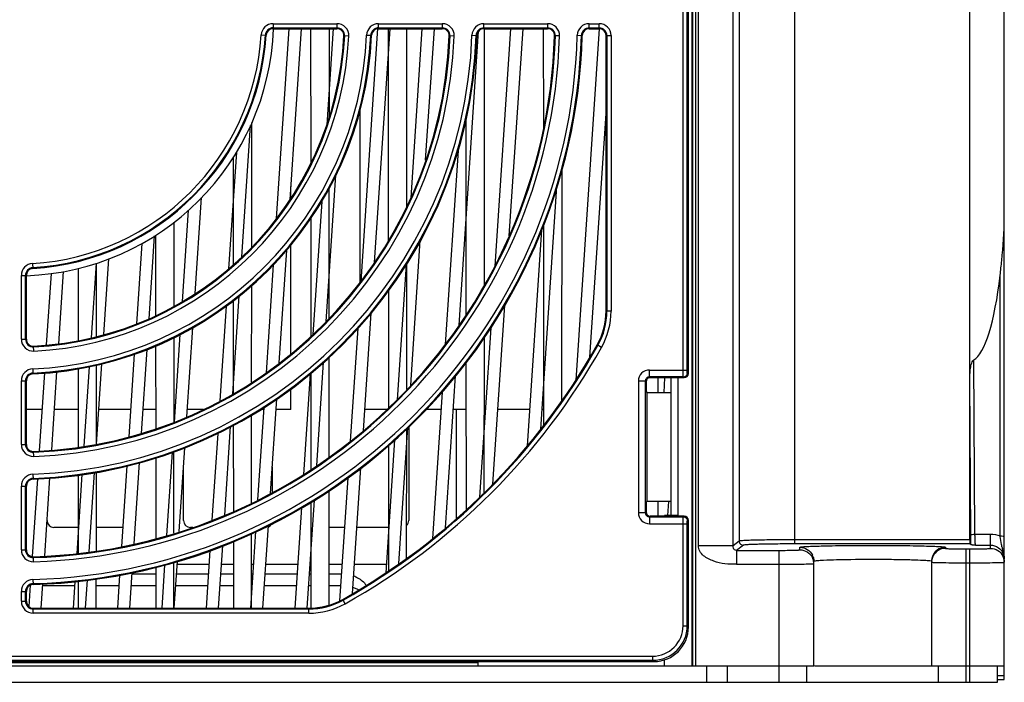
# Model space of a CAD drawing. Header units: millimetres. Extents: x 66 to 1727, y -68 to 939.
# Tile 6 of 72: x 345 to 416, y 77 to 125. Entities that reach past the tile are written whole.
import ezdxf

# ---------------------------------------------------------------- set-up
doc = ezdxf.new("R2010")
doc.units = ezdxf.units.MM
doc.header["$LTSCALE"] = 65.395
for name, color, linetype in [('03_ALL_AXES', 7, 'CONTINUOUS'), ('07_ALL_FEATURES', 7, 'CONTINUOUS'), ('3_ALL_AXES', 7, 'CONTINUOUS'), ('7_ALL_FEATURES', 7, 'CONTINUOUS')]:
    doc.layers.add(name, color=color, linetype=linetype)

msp = doc.modelspace()

# ---------------------------------------------------------------- linework, layer by layer
at = {"layer": '03_ALL_AXES', "color": 7, "linetype": 'Continuous'}
for p, q in [((369.763, 105.603), (369.763, 118.099)), ((364.763, 111.672), (364.763, 112.515)), ((364.763, 100.426), (364.763, 108.288)), ((364.763, 96.407), (364.763, 97.895)), ((346.793, 96.407), (345.663, 96.407)), ((349.402, 96.407), (347.693, 96.407)), ((353.193, 96.407), (350.893, 96.407)), ((355.002, 96.407), (354.093, 96.407)), ((356.393, 96.407), (356.324, 96.407)), ((358.446, 96.407), (357.293, 96.407)), ((362.793, 96.407), (362.571, 96.407)), ((364.763, 96.407), (363.693, 96.407)), ((371.678, 96.407), (370.093, 96.407)), ((375.593, 96.407), (374.512, 96.407)), ((377.402, 96.407), (376.493, 96.407)), ((378.793, 96.407), (378.724, 96.407)), ((381.993, 96.407), (379.693, 96.407)), ((383.002, 96.407), (382.893, 96.407))]:
    msp.add_line(p, q, dxfattribs=at)
at = {"layer": '07_ALL_FEATURES', "color": 7, "linetype": 'Continuous'}
for p, q in [((416.263, 76.907), (416.263, 181.507)), ((393.76, 169.963), (393.76, 77.907)), ((393.959, 169.963), (393.959, 77.907)), ((393.726, 77.907), (393.726, 169.797)), ((394.185, 86.572), (394.185, 166.496)), ((396.684, 86.572), (396.684, 166.141)), ((397.128, 165.808), (397.128, 86.905)), ((401.126, 165.707), (401.126, 86.699)), ((413.763, 98.517), (413.768, 165.707)), ((364.62, 123.907), (363.709, 110.194)), ((364.7, 111.571), (365.52, 123.907)), ((366.183, 123.907), (366.19, 114.195)), ((367.821, 123.924), (367.359, 116.971)), ((367.538, 117.582), (367.542, 123.907)), ((371.02, 123.911), (369.808, 105.66)), ((370.798, 107.029), (371.92, 123.907)), ((371.783, 123.907), (371.794, 108.556)), ((373.134, 111.056), (373.142, 123.907)), ((374.22, 123.907), (373.408, 111.684)), ((374.489, 114.411), (375.12, 123.907)), ((376.897, 102.493), (378.307, 123.721)), ((378.73, 105.412), (378.742, 123.906)), ((380.62, 123.907), (379.481, 106.759)), ((380.526, 108.949), (381.52, 123.907)), ((382.983, 123.906), (382.988, 116.715)), ((387.02, 123.906), (385.334, 98.534)), ((383.79, 123.464), (383.587, 120.398)), ((377.388, 117.296), (377.398, 103.23)), ((386.345, 100.198), (387.513, 117.783)), ((361.225, 107.435), (361.856, 116.923)), ((361.932, 108.122), (361.938, 117.121)), ((360.827, 114.981), (360.267, 106.562)), ((360.59, 114.609), (360.595, 106.861)), ((376.835, 115.111), (375.905, 101.11)), ((384.324, 97.062), (384.335, 113.74)), ((367.315, 102.755), (368.017, 113.328)), ((367.528, 102.987), (367.535, 112.431)), ((382.798, 94.987), (383.962, 112.503)), ((357.849, 104.777), (358.309, 111.71)), ((366.991, 111.43), (366.353, 101.831)), ((357.348, 110.792), (356.91, 104.194)), ((366.193, 110.21), (366.199, 101.689)), ((356.329, 103.857), (356.333, 109.946)), ((382.993, 109.731), (383.003, 95.239)), ((354.528, 102.963), (354.927, 108.958)), ((354.994, 109.001), (354.998, 103.191)), ((382.854, 109.372), (381.818, 93.782)), ((353.989, 108.393), (353.604, 102.603)), ((373.409, 98.156), (374.104, 108.615)), ((363.916, 99.767), (364.457, 107.912)), ((350.694, 106.969), (350.336, 101.571)), ((350.727, 101.67), (350.731, 106.98)), ((351.252, 101.82), (351.616, 107.286)), ((363.487, 106.859), (362.968, 99.05)), ((373.089, 106.885), (372.44, 97.112)), ((373.125, 97.85), (373.131, 106.949)), ((347.446, 106.235), (347.103, 101.074)), ((348.009, 101.161), (348.354, 106.366)), ((349.395, 106.597), (349.399, 101.393)), ((415.963, 87.277), (415.963, 106.105)), ((361.925, 98.37), (361.93, 105.363)), ((360.567, 97.527), (361.038, 104.617)), ((371.796, 104.964), (371.802, 96.521)), ((360.089, 103.877), (359.634, 97.024)), ((360.597, 104.273), (360.602, 97.546)), ((379.335, 91.024), (380.194, 103.948)), ((369.992, 94.883), (370.555, 103.366)), ((356.753, 101.825), (356.331, 95.484)), ((357.258, 95.888), (357.686, 102.332)), ((369.582, 102.269), (369.041, 94.127)), ((379.185, 102.305), (378.372, 90.072)), ((354.999, 101.005), (355.003, 95.028)), ((356.323, 95.48), (356.327, 101.595)), ((378.719, 90.396), (378.727, 101.631)), ((353.459, 100.413), (353.062, 94.436)), ((353.978, 94.678), (354.38, 100.733)), ((350.722, 93.903), (350.726, 99.616)), ((350.726, 93.904), (351.113, 99.715)), ((366.624, 92.365), (367.12, 99.821)), ((367.521, 92.974), (367.526, 100.195)), ((377.4, 99.779), (377.407, 89.171)), ((414.145, 87.404), (414.052, 99.993)), ((346.968, 99.052), (346.594, 93.411)), ((347.498, 93.483), (347.874, 99.129)), ((349.4, 99.357), (349.404, 93.687)), ((350.198, 99.492), (349.817, 93.755)), ((366.164, 98.983), (365.682, 91.725)), ((366.201, 99.012), (366.205, 92.081)), ((375.925, 87.863), (376.655, 98.842)), ((391.744, 98.688), (391.675, 97.641)), ((392.218, 88.752), (392.218, 98.707)), ((392.726, 88.743), (392.726, 98.707)), ((413.846, 87.342), (413.763, 98.517)), ((413.763, 86.999), (413.763, 98.517)), ((375.676, 97.663), (374.974, 87.089)), ((363.29, 90.342), (363.743, 97.169)), ((361.919, 89.663), (361.923, 95.986)), ((362.803, 96.557), (362.359, 89.873)), ((376.707, 88.518), (376.709, 96.407)), ((360.603, 95.277), (360.607, 89.037)), ((359.478, 94.674), (359.062, 88.419)), ((359.986, 88.777), (360.411, 95.174)), ((372.553, 85.278), (373.206, 95.097)), ((373.116, 85.674), (373.123, 95.02)), ((373.267, 95.154), (373.269, 88.383)), ((372.247, 94.208), (371.609, 84.612)), ((356.188, 93.319), (355.788, 87.308)), ((356.317, 87.469), (356.321, 93.365)), ((356.707, 87.587), (357.109, 93.645)), ((371.804, 93.798), (371.81, 84.754)), ((353.449, 86.713), (353.838, 92.569)), ((355.005, 92.919), (355.009, 87.072)), ((349.681, 91.71), (349.301, 86.002)), ((350.21, 86.133), (350.59, 91.856)), ((350.717, 86.206), (350.72, 91.877)), ((352.923, 92.342), (352.535, 86.51)), ((357.007, 88.383), (357.008, 92.123)), ((363.418, 92.266), (363.418, 90.416)), ((369.21, 83.127), (369.812, 92.187)), ((346.46, 91.4), (346.087, 85.78)), ((346.99, 85.829), (347.365, 91.468)), ((349.406, 91.666), (349.409, 86.017)), ((368.865, 91.47), (368.274, 82.581)), ((367.514, 82.279), (367.52, 90.558)), ((365.94, 82.064), (366.457, 89.854)), ((366.207, 89.711), (366.212, 82.057)), ((391.984, 88.751), (392.052, 89.769)), ((365.522, 89.319), (365.039, 82.057)), ((392.726, 88.743), (391.726, 88.743)), ((349.408, 87.883), (347.655, 87.883)), ((352.626, 87.883), (350.718, 87.883)), ((357.681, 87.883), (357.505, 87.883)), ((362.207, 87.587), (361.839, 82.057)), ((361.914, 82.057), (361.917, 87.449)), ((362.739, 82.057), (363.136, 88.029)), ((368.626, 87.883), (367.518, 87.883)), ((371.808, 87.883), (369.526, 87.883)), ((360.609, 86.874), (360.612, 82.057)), ((397.128, 86.905), (396.684, 86.572)), ((413.763, 86.999), (401.126, 86.999)), ((414.145, 87.404), (415.263, 87.404)), ((415.263, 86.378), (415.263, 87.404)), ((358.916, 86.22), (358.639, 82.057)), ((359.539, 82.057), (359.84, 86.577)), ((396.684, 86.572), (394.185, 86.572)), ((397.428, 86.605), (396.933, 86.234)), ((396.933, 86.234), (400.013, 86.234)), ((396.933, 86.234), (396.933, 85.235)), ((400.013, 76.707), (400.013, 86.234)), ((413.773, 86.699), (401.126, 86.699)), ((401.513, 86.274), (401.513, 86.457)), ((412.013, 86.457), (412.013, 86.378)), ((413.513, 86.339), (413.763, 86.339)), ((413.513, 76.707), (413.513, 86.339)), ((413.763, 76.707), (413.763, 86.339)), ((413.86, 86.634), (413.773, 86.699)), ((414.189, 86.612), (415.263, 86.612)), ((356.314, 82.057), (356.316, 85.381)), ((356.339, 82.057), (356.565, 85.456)), ((402.513, 77.907), (402.513, 85.457)), ((411.013, 85.379), (411.013, 77.907)), ((413.513, 85.34), (413.763, 85.34)), ((353.139, 82.057), (353.311, 84.636)), ((355.01, 85.011), (355.012, 82.057)), ((355.647, 85.179), (355.439, 82.057)), ((358.849, 85.207), (356.549, 85.207)), ((360.61, 85.207), (359.749, 85.207)), ((362.049, 85.207), (361.916, 85.207)), ((365.249, 85.207), (362.949, 85.207)), ((368.449, 85.207), (367.516, 85.207)), ((371.649, 85.207), (369.349, 85.207)), ((396.933, 85.235), (400.013, 85.235)), ((349.167, 83.971), (349.039, 82.057)), ((349.411, 84.001), (349.412, 82.057)), ((349.939, 82.057), (350.075, 84.095)), ((350.714, 82.057), (350.715, 84.186)), ((352.397, 84.435), (352.239, 82.057)), ((353.305, 84.552), (355.01, 84.552)), ((356.505, 84.552), (358.805, 84.552)), ((359.705, 84.552), (360.61, 84.552)), ((361.915, 84.552), (362.005, 84.552)), ((362.905, 84.552), (365.205, 84.552)), ((366.105, 84.552), (366.21, 84.552)), ((367.515, 84.552), (368.363, 84.552)), ((345.95, 83.724), (345.847, 82.172)), ((346.739, 82.057), (346.856, 83.819)), ((346.849, 83.704), (349.149, 83.704)), ((350.715, 83.704), (352.349, 83.704)), ((353.249, 83.704), (355.011, 83.704)), ((356.449, 83.704), (358.749, 83.704)), ((359.649, 83.704), (360.611, 83.704)), ((362.849, 83.704), (365.149, 83.704)), ((366.049, 83.704), (366.211, 83.704)), ((367.515, 83.704), (368.363, 83.704)), ((378.263, 78.207), (378.263, 77.891)), ((391.726, 77.907), (391.726, 78.326)), ((190.824, 77.907), (391.702, 77.907)), ((313.863, 78.134), (378.263, 78.134)), ((391.726, 77.907), (393.726, 77.907)), ((393.76, 77.907), (402.513, 77.907)), ((394.763, 77.907), (394.763, 76.707)), ((396.263, 77.907), (396.263, 76.707)), ((402.013, 76.707), (402.013, 77.907)), ((402.567, 77.907), (416.263, 77.907)), ((411.513, 76.707), (411.513, 77.907)), ((415.763, 76.707), (415.763, 77.907)), ((415.763, 77.196), (416.263, 77.196)), ((415.763, 76.907), (416.263, 76.907)), ((166.763, 76.707), (415.763, 76.707))]:
    msp.add_line(p, q, dxfattribs=at)
for centre, radius, start, end in [((424.023, 88.073), 8.1, 185.64164, 185.93511), ((424.165, 88.528), 8.322, 194.09131, 195.01421), ((401.494, 85.452), 1.019, 15.02133, 26.10921), ((401.491, 85.267), 1.023, 10.60248, 25.85949), ((401.523, 85.273), 0.99, 0.06792, 10.63454), ((411.982, 85.379), 0.97, 175.38439, 179.98599), ((415.242, 85.373), 1.021, 12.7016, 25.86827), ((415.234, 85.599), 1.029, 3.81697, 21.35704), ((415.238, 85.6), 1.025, 0.00149, 3.77224), ((368.486, 81.37), 2.317, 64.75141, 70.93257), ((368.569, 81.548), 2.12, 59.96973, 64.7372)]:
    msp.add_arc(centre, radius, start, end, dxfattribs=at)
for centre, major_axis, ratio, start_param, end_param in [((413.763, 111.707), (0, 11.792), 0.212, -3.025594, -2.06573), ((347.658, 88.385), (0.248, 0.437), 0.994377, -4.194759, -2.628524), ((357.508, 88.385), (0.248, 0.437), 0.994377, -4.194759, -2.628524), ((372.768, 88.385), (-0.248, 0.437), 0.994377, -2.883195, -2.088427), ((362.918, 88.385), (-0.248, 0.437), 0.994377, -3.219209, -2.613818), ((413.773, 86.999), (0, 0.3), 0.034921, -4.712389, -3.167773)]:
    msp.add_ellipse(centre, major_axis=major_axis, ratio=ratio, start_param=start_param, end_param=end_param, dxfattribs=at)
for points, knots in [([(415.963, 106.105), (416.003, 106.455), (416.16, 107.835), (416.263, 109.223), (416.263, 110.26)], [0, 0, 0, 0, 0.253357, 1, 1, 1, 1]), ([(413.763, 98.517), (413.763, 98.772), (413.782, 99.155), (413.858, 99.6), (413.935, 99.837), (413.997, 99.963), (414.052, 99.993)], [0, 0, 0, 0, 0.500829, 0.751253, 0.876454, 1, 1, 1, 1]), ([(401.126, 86.999), (400.626, 86.999), (399.899, 86.996), (398.972, 86.984), (398.379, 86.974), (397.889, 86.957), (397.512, 86.95), (397.28, 86.92), (397.156, 86.925), (397.128, 86.905)], [0, 0, 0, 0, 0.374962, 0.54499, 0.694971, 0.819389, 0.913733, 0.974607, 1, 1, 1, 1]), ([(397.128, 86.905), (397.128, 86.829), (397.192, 86.669), (397.351, 86.605), (397.428, 86.605)], [0, 0, 0, 0, 0.500047, 1, 1, 1, 1]), ([(413.846, 87.342), (413.851, 87.375), (413.992, 87.391), (414.076, 87.404), (414.145, 87.404)], [0, 0, 0, 0, 0.325538, 1, 1, 1, 1]), ([(413.86, 86.634), (413.858, 86.683), (413.85, 86.92), (413.847, 87.156), (413.846, 87.342)], [0, 0, 0, 0, 0.211138, 1, 1, 1, 1]), ([(414.189, 86.612), (414.17, 86.623), (414.181, 86.721), (414.152, 86.864), (414.152, 87.117), (414.146, 87.301), (414.145, 87.404)], [0, 0, 0, 0, 0.082242, 0.293002, 0.610472, 1, 1, 1, 1]), ([(415.963, 87.277), (416.034, 87.277), (416.112, 87.267), (416.263, 87.248), (416.263, 87.215)], [0, 0, 0, 0, 0.684289, 1, 1, 1, 1]), ([(416.093, 86.501), (416.079, 86.556), (416.022, 86.798), (415.987, 87.044), (415.967, 87.236)], [0, 0, 0, 0, 0.225631, 1, 1, 1, 1]), ([(396.933, 85.235), (396.655, 85.236), (396.096, 85.224), (395.414, 85.396), (394.902, 85.614), (394.546, 85.836), (394.255, 86.149), (394.185, 86.433), (394.185, 86.572)], [0, 0, 0, 0, 0.250114, 0.499979, 0.625144, 0.750151, 0.875146, 1, 1, 1, 1]), ([(396.933, 86.234), (396.84, 86.234), (396.675, 86.352), (396.682, 86.512), (396.684, 86.572)], [0, 0, 0, 0, 0.611494, 1, 1, 1, 1]), ([(401.126, 86.699), (400.663, 86.699), (399.991, 86.696), (399.134, 86.684), (398.585, 86.674), (398.132, 86.658), (397.783, 86.65), (397.569, 86.621), (397.453, 86.624), (397.428, 86.605)], [0, 0, 0, 0, 0.374914, 0.544927, 0.694895, 0.819305, 0.91365, 0.974541, 1, 1, 1, 1]), ([(400.013, 86.234), (400.204, 86.234), (400.482, 86.236), (400.835, 86.241), (401.061, 86.245), (401.241, 86.253), (401.389, 86.253), (401.453, 86.27), (401.513, 86.264), (401.513, 86.274)], [0, 0, 0, 0, 0.382308, 0.555102, 0.706431, 0.830611, 0.923114, 0.980163, 1, 1, 1, 1]), ([(401.513, 86.457), (401.513, 86.467), (401.563, 86.474), (401.624, 86.488), (401.757, 86.499), (402.014, 86.518), (402.455, 86.537), (403.097, 86.557), (403.883, 86.573), (405.121, 86.59), (406.763, 86.598), (408.405, 86.59), (409.642, 86.573), (410.428, 86.557), (411.071, 86.537), (411.512, 86.518), (411.769, 86.499), (411.901, 86.488), (411.963, 86.474), (412.013, 86.467), (412.013, 86.457)], [0, 0, 0, 0, 0.002718, 0.010023, 0.02199, 0.038551, 0.08474, 0.146867, 0.222541, 0.308887, 0.500002, 0.691116, 0.777461, 0.853131, 0.915258, 0.961448, 0.978008, 0.989973, 0.997276, 1, 1, 1, 1]), ([(401.513, 86.457), (401.696, 86.457), (402.069, 86.353), (402.329, 86.064), (402.409, 85.9)], [0, 0, 0, 0, 0.500032, 1, 1, 1, 1]), ([(401.513, 86.274), (401.696, 86.274), (402.071, 86.168), (402.331, 85.878), (402.411, 85.713)], [0, 0, 0, 0, 0.50003, 1, 1, 1, 1]), ([(412.013, 86.457), (411.799, 86.457), (411.358, 86.311), (411.103, 85.923), (411.047, 85.716)], [0, 0, 0, 0, 0.499849, 1, 1, 1, 1]), ([(412.013, 86.378), (411.828, 86.378), (411.451, 86.272), (411.191, 85.979), (411.112, 85.812)], [0, 0, 0, 0, 0.500026, 1, 1, 1, 1]), ([(412.013, 86.378), (412.013, 86.369), (412.073, 86.375), (412.137, 86.358), (412.285, 86.357), (412.465, 86.349), (412.691, 86.346), (413.043, 86.34), (413.322, 86.339), (413.513, 86.339)], [0, 0, 0, 0, 0.019937, 0.076926, 0.169401, 0.293583, 0.444905, 0.617688, 1, 1, 1, 1]), ([(413.763, 86.339), (413.954, 86.339), (414.232, 86.34), (414.585, 86.346), (414.811, 86.349), (414.991, 86.357), (415.139, 86.358), (415.203, 86.375), (415.263, 86.369), (415.263, 86.378)], [0, 0, 0, 0, 0.382308, 0.555102, 0.706431, 0.830611, 0.923114, 0.980163, 1, 1, 1, 1]), ([(414.189, 86.612), (414.117, 86.615), (414.018, 86.615), (413.913, 86.63), (413.87, 86.626), (413.86, 86.634)], [0, 0, 0, 0, 0.649177, 0.887153, 1, 1, 1, 1]), ([(415.263, 86.612), (415.464, 86.612), (415.867, 86.485), (416.122, 86.153), (416.192, 85.973)], [0, 0, 0, 0, 0.511043, 1, 1, 1, 1]), ([(415.263, 86.378), (415.446, 86.378), (415.821, 86.273), (416.081, 85.983), (416.161, 85.818)], [0, 0, 0, 0, 0.50003, 1, 1, 1, 1]), ([(402.513, 85.457), (402.513, 85.469), (402.57, 85.478), (402.643, 85.494), (402.798, 85.507), (402.91, 85.516), (402.977, 85.52)], [0, 0, 0, 0, 0.071447, 0.261559, 0.572203, 1, 1, 1, 1]), ([(402.977, 85.52), (403.606, 85.56), (405.112, 85.588), (407.043, 85.601), (408.7, 85.581), (409.737, 85.562), (410.472, 85.521), (410.856, 85.506), (410.979, 85.475)], [0, 0, 0, 0, 0.235847, 0.564355, 0.723288, 0.857126, 0.952498, 1, 1, 1, 1]), ([(410.979, 85.475), (410.988, 85.472), (410.999, 85.47), (411.013, 85.461), (411.013, 85.457)], [0, 0, 0, 0, 0.688687, 1, 1, 1, 1]), ([(411.013, 85.379), (411.013, 85.37), (411.07, 85.379), (411.13, 85.361), (411.273, 85.364), (411.374, 85.358), (411.434, 85.357)], [0, 0, 0, 0, 0.065814, 0.256877, 0.570332, 1, 1, 1, 1]), ([(411.434, 85.357), (411.568, 85.354), (412.26, 85.342), (412.953, 85.34), (413.513, 85.34)], [0, 0, 0, 0, 0.192226, 1, 1, 1, 1]), ([(413.763, 85.34), (414.315, 85.34), (415.054, 85.339), (415.88, 85.36), (416.156, 85.363), (416.244, 85.374)], [0, 0, 0, 0, 0.667717, 0.891639, 1, 1, 1, 1]), ([(416.244, 85.374), (416.249, 85.375), (416.254, 85.376), (416.263, 85.377), (416.263, 85.379)], [0, 0, 0, 0, 0.731189, 1, 1, 1, 1]), ([(400.013, 85.235), (400.565, 85.235), (401.304, 85.234), (402.13, 85.255), (402.406, 85.258), (402.494, 85.269)], [0, 0, 0, 0, 0.667717, 0.891639, 1, 1, 1, 1]), ([(402.494, 85.269), (402.499, 85.27), (402.504, 85.271), (402.513, 85.272), (402.513, 85.274)], [0, 0, 0, 0, 0.731189, 1, 1, 1, 1]), ([(369.299, 84.388), (369.394, 84.352), (369.735, 84.2), (370.04, 83.948), (370.187, 83.718)], [0, 0, 0, 0, 0.27197, 1, 1, 1, 1])]:
    msp.add_open_spline(points, degree=3, knots=knots, dxfattribs=at)
for points in [[(415.263, 87.404), (415.5, 87.404), (415.741, 87.361), (415.963, 87.277)], [(416.183, 86.156), (416.165, 86.228), (416.146, 86.3), (416.126, 86.372)], [(416.238, 85.903), (416.224, 85.988), (416.205, 86.073), (416.183, 86.156)], [(402.478, 85.716), (402.501, 85.632), (402.513, 85.544), (402.513, 85.457)], [(411.047, 85.716), (411.025, 85.632), (411.013, 85.544), (411.013, 85.457)], [(411.112, 85.812), (411.059, 85.701), (411.026, 85.579), (411.016, 85.457)], [(416.192, 85.973), (416.239, 85.855), (416.263, 85.727), (416.263, 85.6)], [(416.263, 85.6), (416.263, 85.701), (416.254, 85.803), (416.238, 85.903)], [(416.238, 85.597), (416.254, 85.526), (416.263, 85.452), (416.263, 85.379)]]:
    msp.add_open_spline(points, degree=3, dxfattribs=at)
at = {"layer": '3_ALL_AXES', "color": 7, "linetype": 'Continuous'}
msp.add_arc((345.013, 124.557), 18.5, 272.0118, 357.97638, dxfattribs=at)
at = {"layer": '7_ALL_FEATURES', "color": 7, "linetype": 'Continuous'}
for p, q in [((393.073, 99.259), (393.073, 168.52)), ((393.373, 99.259), (393.373, 168.52)), ((393.463, 99.006), (393.463, 168.61)), ((363.477, 124.266), (368.084, 124.266)), ((363.477, 124.266), (363.477, 123.907)), ((363.477, 123.966), (368.084, 123.966)), ((363.477, 123.907), (368.084, 123.907)), ((368.084, 124.266), (368.084, 123.907)), ((371.088, 124.266), (375.691, 124.266)), ((371.088, 123.907), (371.088, 124.266)), ((371.088, 123.966), (375.691, 123.966)), ((371.088, 123.907), (375.691, 123.907)), ((375.691, 124.266), (375.691, 123.907)), ((378.693, 124.266), (383.296, 124.266)), ((378.693, 123.907), (378.693, 124.266)), ((378.693, 123.966), (383.296, 123.966)), ((378.693, 123.907), (383.296, 123.907)), ((383.296, 124.266), (383.296, 123.907)), ((386.297, 124.266), (387.013, 124.266)), ((386.297, 123.907), (386.297, 124.266)), ((386.297, 123.966), (387.013, 123.966)), ((386.297, 123.907), (387.013, 123.907)), ((387.013, 123.907), (387.013, 124.266)), ((362.619, 123.46), (362.978, 123.438)), ((368.943, 123.364), (368.584, 123.382)), ((370.229, 123.444), (370.588, 123.429)), ((376.55, 123.374), (376.191, 123.388)), ((377.834, 123.436), (378.194, 123.424)), ((384.155, 123.381), (383.795, 123.391)), ((385.438, 123.43), (385.797, 123.42)), ((387.513, 123.407), (387.872, 123.407)), ((387.513, 103.515), (387.513, 123.407)), ((387.573, 123.407), (387.573, 103.515)), ((387.872, 123.407), (387.872, 103.515)), ((346.11, 106.95), (346.132, 106.591)), ((345.303, 106.092), (345.663, 106.092)), ((345.303, 101.485), (345.303, 106.092)), ((345.603, 101.485), (345.603, 106.092)), ((345.663, 101.485), (345.663, 106.092)), ((387.872, 103.515), (387.513, 103.515)), ((345.303, 101.485), (345.663, 101.485)), ((346.206, 100.627), (346.188, 100.986)), ((387.187, 100.892), (386.873, 101.068)), ((346.125, 99.341), (346.141, 98.981)), ((390.647, 99.259), (393.373, 99.259)), ((390.647, 98.759), (390.647, 99.259)), ((393.463, 99.006), (393.383, 99.059)), ((345.303, 98.482), (345.663, 98.482)), ((345.303, 93.878), (345.303, 98.482)), ((345.603, 93.878), (345.603, 98.482)), ((345.663, 93.878), (345.663, 98.482)), ((390.347, 98.46), (389.847, 98.46)), ((389.847, 98.46), (389.847, 88.953)), ((390.347, 98.46), (390.4, 98.407)), ((390.347, 98.46), (390.347, 88.953)), ((390.4, 98.407), (390.4, 97.707)), ((393.084, 98.759), (390.647, 98.759)), ((390.647, 98.759), (390.7, 98.707)), ((390.7, 98.707), (393.163, 98.707)), ((391.263, 97.641), (391.263, 98.707)), ((393.163, 98.707), (393.084, 98.759)), ((390.4, 97.707), (390.465, 97.641)), ((390.465, 97.641), (390.463, 89.769)), ((390.465, 97.641), (392.199, 97.641)), ((345.303, 93.878), (345.663, 93.878)), ((346.195, 93.019), (346.182, 93.378)), ((346.134, 91.735), (346.146, 91.376)), ((345.303, 90.876), (345.663, 90.876)), ((345.303, 86.274), (345.303, 90.876)), ((345.603, 86.274), (345.603, 90.876)), ((345.663, 86.274), (345.663, 90.876)), ((390.4, 89.707), (390.463, 89.769)), ((390.4, 89.707), (390.4, 89.006)), ((392.2, 89.769), (390.463, 89.769)), ((391.263, 88.707), (391.263, 89.769)), ((390.347, 88.953), (389.847, 88.953)), ((390.347, 88.953), (390.4, 89.006)), ((390.647, 88.654), (390.7, 88.707)), ((390.647, 88.654), (393.084, 88.654)), ((390.647, 88.654), (390.647, 88.154)), ((390.647, 88.154), (393.373, 88.154)), ((393.163, 88.707), (390.7, 88.707)), ((393.073, 80.793), (393.073, 88.154)), ((393.084, 88.654), (393.163, 88.707)), ((393.373, 80.793), (393.373, 88.154)), ((393.383, 88.354), (393.463, 88.407)), ((393.463, 80.703), (393.463, 88.407)), ((345.303, 86.274), (345.663, 86.274)), ((346.189, 85.415), (346.178, 85.774)), ((346.139, 84.132), (346.149, 83.772)), ((345.303, 83.273), (345.663, 83.273)), ((345.303, 82.557), (345.303, 83.273)), ((345.603, 82.557), (345.603, 83.273)), ((345.663, 82.557), (345.663, 83.273)), ((345.303, 82.557), (345.663, 82.557)), ((368.677, 82.382), (368.501, 82.696)), ((346.163, 82.057), (366.055, 82.057)), ((346.163, 81.697), (346.163, 82.057)), ((366.055, 81.997), (346.163, 81.997)), ((366.055, 81.697), (366.055, 82.057)), ((366.055, 81.697), (346.163, 81.697)), ((393.073, 80.793), (393.373, 80.793)), ((393.373, 80.793), (393.463, 80.703)), ((191.56, 78.207), (390.966, 78.207)), ((191.649, 78.596), (390.876, 78.596)), ((191.649, 78.296), (390.876, 78.296)), ((390.876, 78.596), (390.876, 78.296)), ((390.876, 78.296), (390.966, 78.207))]:
    msp.add_line(p, q, dxfattribs=at)
for centre, radius, start, end in [((363.477, 123.407), 0.859, 90, 176.43607), ((363.477, 123.407), 0.56, 90, 176.43607), ((363.477, 123.407), 0.5, 90, 176.43607), ((368.084, 123.407), 0.86, 357.14643, 90), ((368.084, 123.407), 0.56, 357.14643, 90), ((368.084, 123.407), 0.5, 357.14643, 90), ((371.088, 123.407), 0.86, 90, 177.47466), ((371.088, 123.407), 0.56, 90, 177.47466), ((371.088, 123.407), 0.5, 90, 177.47466), ((375.691, 123.407), 0.86, 357.85324, 90), ((375.691, 123.407), 0.56, 357.85324, 90), ((375.691, 123.407), 0.5, 357.85324, 90), ((378.693, 123.407), 0.86, 90, 178.04442), ((378.693, 123.407), 0.56, 90, 178.04442), ((378.693, 123.407), 0.5, 90, 178.04442), ((383.296, 123.407), 0.859, 358.27937, 90), ((383.296, 123.407), 0.56, 358.27937, 90), ((383.296, 123.407), 0.5, 358.27937, 90), ((386.297, 123.407), 0.86, 90, 178.40439), ((386.297, 123.407), 0.56, 90, 178.40439), ((386.297, 123.407), 0.5, 90, 178.40439), ((387.013, 123.407), 0.86, 0, 90), ((387.013, 123.407), 0.56, 0, 90), ((387.013, 123.407), 0.5, 0, 90), ((345.013, 124.557), 17.64, 273.56393, 356.43607), ((345.013, 124.557), 25.24, 272.52534, 357.47466), ((345.013, 124.557), 17.94, 273.56393, 356.43607), ((345.013, 124.557), 18, 273.56393, 356.43607), ((345.013, 124.557), 32.84, 271.95558, 358.04442), ((345.013, 124.557), 25.54, 272.52534, 357.47466), ((345.013, 124.557), 40.44, 271.59561, 358.40439), ((345.013, 124.557), 25.6, 272.52534, 357.47466), ((345.013, 124.557), 33.14, 271.95558, 358.04442), ((345.013, 124.557), 33.2, 271.95558, 358.04442), ((345.013, 124.557), 40.74, 271.59561, 358.40439), ((345.013, 124.557), 40.8, 271.59561, 358.40439), ((345.013, 124.557), 38.8, 271.72063, 358.27937), ((345.013, 124.557), 38.86, 271.72063, 358.27937), ((345.013, 124.557), 31.2, 272.14676, 357.85324), ((345.013, 124.557), 31.26, 272.14676, 357.85324), ((345.013, 124.557), 23.6, 272.85357, 357.14643), ((345.013, 124.557), 39.16, 271.72063, 358.27937), ((345.013, 124.557), 23.66, 272.85357, 357.14643), ((345.013, 124.557), 31.56, 272.14676, 357.85324), ((345.013, 124.557), 23.96, 272.85357, 357.14643), ((346.163, 106.092), 0.86, 93.56393, 180), ((346.163, 106.092), 0.56, 93.56393, 180), ((346.163, 106.092), 0.5, 93.56393, 180), ((382.513, 103.515), 5, 330.70278, 0), ((382.513, 103.515), 5.06, 330.70278, 0), ((382.513, 103.515), 5.36, 330.70278, 0), ((346.163, 101.485), 0.86, 180, 272.85357), ((346.163, 101.485), 0.56, 180, 272.85357), ((346.163, 101.485), 0.5, 180, 272.85357), ((345.013, 124.557), 48, 299.29722, 330.70278), ((345.013, 124.557), 48.06, 299.29722, 330.70278), ((345.013, 124.557), 48.36, 299.29722, 330.70278), ((346.163, 98.482), 0.859, 92.52534, 180), ((346.163, 98.482), 0.56, 92.52534, 180), ((346.163, 98.482), 0.5, 92.52534, 180), ((346.163, 93.878), 0.86, 180, 272.14676), ((346.163, 93.878), 0.56, 180, 272.14676), ((346.163, 93.878), 0.5, 180, 272.14676), ((346.163, 90.876), 0.859, 91.95558, 180), ((346.163, 90.876), 0.56, 91.95558, 180), ((346.163, 90.876), 0.5, 91.95558, 180), ((346.163, 86.274), 0.86, 180, 271.72063), ((346.163, 86.274), 0.56, 180, 271.72063), ((346.163, 86.274), 0.5, 180, 271.72063), ((346.163, 83.273), 0.859, 91.59561, 180), ((346.163, 83.273), 0.56, 91.59561, 180), ((346.163, 83.273), 0.5, 91.59561, 180), ((346.163, 82.557), 0.859, 180, 270), ((346.163, 82.557), 0.56, 180, 270), ((346.163, 82.557), 0.5, 180, 270), ((366.055, 87.057), 5, 270, 299.29722), ((366.055, 87.057), 5.06, 270, 299.29722), ((366.055, 87.057), 5.36, 270, 299.29722), ((390.876, 80.793), 2.497, 270.00043, 359.99951), ((390.877, 80.792), 2.196, 269.97866, 0.02122)]:
    msp.add_arc(centre, radius, start, end, dxfattribs=at)
for centre, major_axis, ratio, start_param, end_param in [((393.163, 99.007), (0.25, -0.167), 0.998023, -0.982115, 0.586855), ((390.7, 98.406), (0.212, -0.212), 0.998783, 2.356803, 3.926382), ((390.7, 89.007), (0.212, 0.212), 0.998783, 2.356803, 3.926382), ((393.163, 88.406), (0.25, 0.167), 0.998023, -0.586855, 0.982115), ((390.96, 80.71), (1.773, -1.773), 0.997265, -0.784029, 0.784029)]:
    msp.add_ellipse(centre, major_axis=major_axis, ratio=ratio, start_param=start_param, end_param=end_param, dxfattribs=at)
for points, knots in [([(390.647, 99.259), (390.443, 99.259), (390.018, 99.089), (389.847, 98.664), (389.847, 98.46)], [0, 0, 0, 0, 0.499871, 1, 1, 1, 1]), ([(393.084, 98.759), (393.076, 98.772), (393.084, 98.827), (393.073, 98.927), (393.075, 99.081), (393.073, 99.197), (393.073, 99.259)], [0, 0, 0, 0, 0.086031, 0.304776, 0.62486, 1, 1, 1, 1]), ([(393.084, 98.759), (393.16, 98.76), (393.319, 98.824), (393.383, 98.983), (393.383, 99.059)], [0, 0, 0, 0, 0.499866, 1, 1, 1, 1]), ([(393.383, 99.059), (393.378, 99.063), (393.381, 99.088), (393.374, 99.125), (393.374, 99.188), (393.373, 99.234), (393.373, 99.259)], [0, 0, 0, 0, 0.087562, 0.306153, 0.62561, 1, 1, 1, 1]), ([(390.647, 98.759), (390.57, 98.76), (390.411, 98.696), (390.347, 98.536), (390.347, 98.46)], [0, 0, 0, 0, 0.49987, 1, 1, 1, 1]), ([(389.847, 88.953), (389.847, 88.749), (390.018, 88.324), (390.443, 88.154), (390.647, 88.154)], [0, 0, 0, 0, 0.499871, 1, 1, 1, 1]), ([(390.347, 88.953), (390.347, 88.877), (390.411, 88.717), (390.57, 88.653), (390.647, 88.654)], [0, 0, 0, 0, 0.49987, 1, 1, 1, 1]), ([(393.073, 88.154), (393.073, 88.216), (393.075, 88.331), (393.073, 88.485), (393.084, 88.586), (393.076, 88.641), (393.084, 88.654)], [0, 0, 0, 0, 0.374297, 0.694385, 0.913604, 1, 1, 1, 1]), ([(393.084, 88.654), (393.16, 88.653), (393.319, 88.589), (393.383, 88.43), (393.383, 88.354)], [0, 0, 0, 0, 0.499866, 1, 1, 1, 1]), ([(393.373, 88.154), (393.373, 88.179), (393.374, 88.225), (393.374, 88.287), (393.381, 88.325), (393.378, 88.35), (393.383, 88.354)], [0, 0, 0, 0, 0.373557, 0.693015, 0.912067, 1, 1, 1, 1])]:
    msp.add_open_spline(points, degree=3, knots=knots, dxfattribs=at)

doc.saveas('drawing.dxf')
